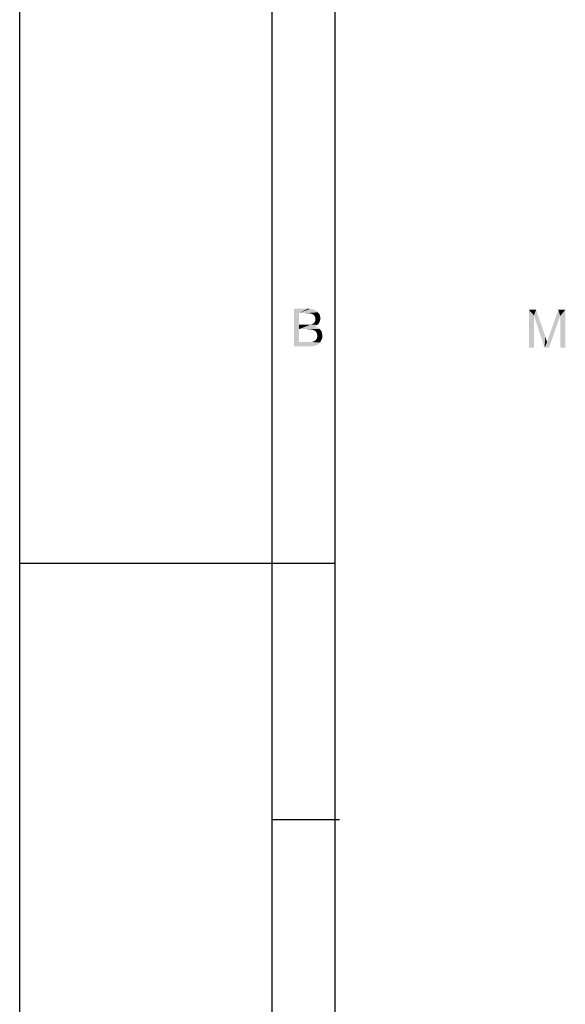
# Paper-space layout '61767N-2-A-2_1_1' of a CAD drawing. Header units: millimetres. Extents: x 0 to 594, y 1 to 420.
# Tile 78 of 222: x 0 to 43, y 262 to 340. Entities that reach past the tile are written whole.
import ezdxf

# ---------------------------------------------------------------- set-up
doc = ezdxf.new("R2010")
doc.units = ezdxf.units.MM
doc.header["$LTSCALE"] = 32.67
doc.layers.add('61767N-2-A-2_DXF_FORMAT', color=7, linetype='CONTINUOUS')
doc.layers.add('61767N-2-A-2_DXF_TEXT', color=7, linetype='CONTINUOUS')

psp = doc.layouts.new('61767N-2-A-2_1_1')

# ---------------------------------------------------------------- linework, layer by layer
at = {"layer": '61767N-2-A-2_DXF_FORMAT', "color": 2, "linetype": 'Continuous'}
for p, q in [((0, 0.5605), (0, 420)), ((20, 5), (20, 415)), ((0, 297), (25, 297)), ((20, 276.68), (25.341, 276.68))]:
    psp.add_line(p, q, dxfattribs=at)
at = {"layer": '61767N-2-A-2_DXF_FORMAT', "color": 7, "linetype": 'Continuous'}
psp.add_line((25, 10), (25, 410), dxfattribs=at)
at = {"layer": '61767N-2-A-2_DXF_FORMAT', "color": 2, "linetype": 'Continuous'}
for points in [[(21.7266, 317.195), (22.8377, 317.195), (22.1266, 316.8394)], [(22.1266, 316.8394), (21.7266, 314.195), (21.7266, 317.195)], [(22.8377, 317.195), (22.9932, 317.1727), (22.1266, 316.8394)], [(22.9932, 317.1727), (23.1488, 317.1505), (22.1266, 316.8394)], [(23.1488, 317.1505), (23.2821, 317.1283), (22.1266, 316.8394)], [(23.2821, 317.1283), (23.3932, 317.0838), (22.1266, 316.8394)], [(23.3932, 317.0838), (23.4821, 317.0394), (22.1266, 316.8394)], [(23.4821, 317.0394), (23.571, 316.9727), (22.1266, 316.8394)], [(22.1266, 316.8394), (22.1266, 315.9283), (21.7266, 314.195)], [(23.571, 316.9727), (23.6377, 316.9061), (22.1266, 316.8394)], [(22.7043, 316.8394), (22.1266, 316.8394), (23.6377, 316.9061)], [(22.8599, 316.8172), (22.7043, 316.8394), (23.6377, 316.9061)], [(22.971, 316.8172), (22.8599, 316.8172), (23.6377, 316.9061)], [(22.971, 316.8172), (23.6377, 316.9061), (23.7043, 316.8172)], [(23.7043, 316.8172), (23.0821, 316.795), (22.971, 316.8172)], [(23.1488, 316.795), (23.0821, 316.795), (23.7043, 316.8172)], [(23.2154, 316.7505), (23.1488, 316.795), (23.7043, 316.8172)], [(23.2599, 316.7283), (23.2154, 316.7505), (23.7043, 316.8172)], [(23.2599, 316.7283), (23.7043, 316.8172), (23.771, 316.7283)], [(23.771, 316.7283), (23.3266, 316.6838), (23.2599, 316.7283)], [(23.3488, 316.6394), (23.3266, 316.6838), (23.771, 316.7283)], [(23.3488, 316.6394), (23.771, 316.7283), (23.7932, 316.6172)], [(23.7932, 316.6172), (23.4154, 316.5061), (23.3488, 316.6394)], [(23.3932, 316.1505), (23.4154, 316.2172), (23.7932, 316.2394)], [(23.3932, 316.1505), (23.7932, 316.2394), (23.771, 316.1505)], [(23.7932, 316.6172), (23.8154, 316.5283), (23.4154, 316.5061)], [(23.4154, 316.5061), (23.8154, 316.5283), (23.8377, 316.4172)], [(23.8377, 316.4172), (23.4377, 316.3727), (23.4154, 316.5061)], [(23.8154, 316.3283), (23.4154, 316.2838), (23.4377, 316.3727)], [(23.4154, 316.2838), (23.8154, 316.3283), (23.7932, 316.2394)], [(23.7932, 316.2394), (23.4154, 316.2172), (23.4154, 316.2838)], [(23.4377, 316.3727), (23.8377, 316.4172), (23.8154, 316.3283)], [(22.1266, 315.9283), (22.1266, 315.5727), (21.7266, 314.195)], [(22.1266, 315.5727), (22.1266, 314.5505), (21.7266, 314.195)], [(23.0599, 315.9283), (23.5932, 315.9061), (22.1266, 315.5727)], [(22.971, 315.9283), (23.0599, 315.9283), (22.1266, 315.5727)], [(22.8821, 315.9283), (22.971, 315.9283), (22.1266, 315.5727)], [(22.7488, 315.9283), (22.8821, 315.9283), (22.1266, 315.5727)], [(22.1266, 315.9283), (22.7488, 315.9283), (22.1266, 315.5727)], [(23.5932, 315.9061), (23.5043, 315.8394), (22.1266, 315.5727)], [(23.5043, 315.8394), (23.3932, 315.795), (22.1266, 315.5727)], [(23.3932, 315.795), (23.5266, 315.7283), (22.1266, 315.5727)], [(23.5266, 315.7283), (23.6377, 315.6838), (22.1266, 315.5727)], [(23.6377, 315.6838), (23.7488, 315.595), (22.1266, 315.5727)], [(22.7932, 315.5727), (22.1266, 315.5727), (23.7488, 315.595)], [(22.9266, 315.5505), (22.7932, 315.5727), (23.7488, 315.595)], [(23.0377, 315.5505), (22.9266, 315.5505), (23.7488, 315.595)], [(23.1488, 315.5283), (23.0377, 315.5505), (23.7488, 315.595)], [(23.0599, 315.9283), (23.1266, 315.9505), (23.6599, 315.9727)], [(23.0599, 315.9283), (23.6599, 315.9727), (23.5932, 315.9061)], [(23.6599, 315.9727), (23.1266, 315.9505), (23.1932, 315.9727)], [(23.2377, 315.5061), (23.1488, 315.5283), (23.7488, 315.595)], [(23.1932, 315.9727), (23.2599, 316.0172), (23.7266, 316.0616)], [(23.1932, 315.9727), (23.7266, 316.0616), (23.6599, 315.9727)], [(23.2377, 315.5061), (23.7488, 315.595), (23.8377, 315.5061)], [(23.8377, 315.5061), (23.3043, 315.4838), (23.2377, 315.5061)], [(23.7266, 316.0616), (23.2599, 316.0172), (23.3043, 316.0616)], [(23.3043, 316.0616), (23.3488, 316.1061), (23.771, 316.1505)], [(23.3043, 316.0616), (23.771, 316.1505), (23.7266, 316.0616)], [(23.371, 315.4394), (23.3043, 315.4838), (23.8377, 315.5061)], [(23.771, 316.1505), (23.3488, 316.1061), (23.3932, 316.1505)], [(23.371, 315.4394), (23.8377, 315.5061), (23.9043, 315.4172)], [(23.9043, 315.4172), (23.4377, 315.395), (23.371, 315.4394)], [(23.2599, 314.595), (23.371, 314.6394), (23.8821, 314.6616)], [(23.2599, 314.595), (23.8821, 314.6616), (23.8377, 314.5727)], [(23.8821, 314.6616), (23.371, 314.6394), (23.4599, 314.7061)], [(23.4821, 315.3505), (23.4377, 315.395), (23.9043, 315.4172)], [(23.9266, 314.7505), (23.4599, 314.7061), (23.5266, 314.795)], [(23.4599, 314.7061), (23.9266, 314.7505), (23.8821, 314.6616)], [(23.4821, 315.3505), (23.9043, 315.4172), (23.9488, 315.3061)], [(23.9488, 315.3061), (23.5266, 315.2838), (23.4821, 315.3505)], [(23.5488, 315.2172), (23.5266, 315.2838), (23.9488, 315.3061)], [(23.971, 314.8616), (23.5266, 314.795), (23.571, 314.9283)], [(23.5266, 314.795), (23.971, 314.8616), (23.9266, 314.7505)], [(23.5488, 315.2172), (23.9488, 315.3061), (23.971, 315.1727)], [(23.971, 315.1727), (23.571, 315.1283), (23.5488, 315.2172)], [(23.5932, 315.0616), (23.571, 315.1283), (23.971, 315.1727)], [(23.9932, 315.0616), (23.971, 314.9505), (23.571, 314.9283)], [(23.9932, 315.0616), (23.571, 314.9283), (23.5932, 315.0616)], [(23.571, 314.9283), (23.971, 314.9505), (23.971, 314.8616)], [(23.5932, 315.0616), (23.971, 315.1727), (23.9932, 315.0616)], [(23.1488, 314.5505), (23.7932, 314.5061), (21.7266, 314.195)], [(23.0821, 314.5505), (23.1488, 314.5505), (21.7266, 314.195)], [(23.0377, 314.5505), (23.0821, 314.5505), (21.7266, 314.195)], [(22.9488, 314.5505), (23.0377, 314.5505), (21.7266, 314.195)], [(22.8599, 314.5505), (22.9488, 314.5505), (21.7266, 314.195)], [(22.1266, 314.5505), (22.8599, 314.5505), (21.7266, 314.195)], [(23.7932, 314.5061), (23.7266, 314.4394), (21.7266, 314.195)], [(23.7266, 314.4394), (23.6821, 314.3727), (21.7266, 314.195)], [(23.6821, 314.3727), (23.5932, 314.3283), (21.7266, 314.195)], [(23.5932, 314.3283), (23.5266, 314.3061), (21.7266, 314.195)], [(23.5266, 314.3061), (23.4377, 314.2616), (21.7266, 314.195)], [(23.4377, 314.2616), (23.3488, 314.2394), (21.7266, 314.195)], [(23.3488, 314.2394), (23.2377, 314.2172), (21.7266, 314.195)], [(22.8599, 314.195), (21.7266, 314.195), (23.2377, 314.2172)], [(22.9932, 314.195), (22.8599, 314.195), (23.2377, 314.2172)], [(22.9932, 314.195), (23.2377, 314.2172), (23.1266, 314.195)], [(23.8377, 314.5727), (23.1488, 314.5505), (23.2599, 314.595)], [(23.1488, 314.5505), (23.8377, 314.5727), (23.7932, 314.5061)]]:
    psp.add_solid(points, dxfattribs=at)
at = {"layer": '61767N-2-A-2_DXF_TEXT', "color": 2, "linetype": 'Continuous'}
for points in [[(40.3463, 317.1073), (40.924, 317.1073), (40.7463, 316.6629)], [(40.7463, 316.6629), (40.3463, 314.1073), (40.3463, 317.1073)], [(40.7463, 316.6629), (40.924, 317.1073), (41.6574, 314.974)], [(42.8352, 316.6185), (41.9463, 315.0185), (42.6796, 317.1073)], [(42.6796, 317.1073), (43.2352, 317.1073), (42.8352, 316.6185)], [(42.8352, 314.1073), (42.8352, 316.6185), (43.2352, 317.1073)], [(42.8352, 314.1073), (43.2352, 317.1073), (43.2352, 314.1073)], [(40.3463, 314.1073), (40.7463, 316.6629), (40.7463, 314.1073)], [(41.6574, 314.974), (41.5907, 314.1073), (40.7463, 316.6629)], [(41.5907, 314.1073), (41.7907, 314.5296), (42.8352, 316.6185)], [(41.5907, 314.1073), (42.8352, 316.6185), (41.9463, 314.1073)], [(41.7907, 314.5296), (41.8129, 314.6185), (42.8352, 316.6185)], [(41.8129, 314.6185), (41.8574, 314.7296), (42.8352, 316.6185)], [(41.8574, 314.7296), (41.9018, 314.8629), (42.8352, 316.6185)], [(41.9018, 314.8629), (41.9463, 315.0185), (42.8352, 316.6185)], [(41.6574, 314.974), (41.7018, 314.8407), (41.5907, 314.1073)], [(41.7018, 314.8407), (41.724, 314.7296), (41.5907, 314.1073)], [(41.724, 314.7296), (41.7685, 314.6185), (41.5907, 314.1073)], [(41.7685, 314.6185), (41.7907, 314.5296), (41.5907, 314.1073)]]:
    psp.add_solid(points, dxfattribs=at)

doc.saveas('drawing.dxf')
